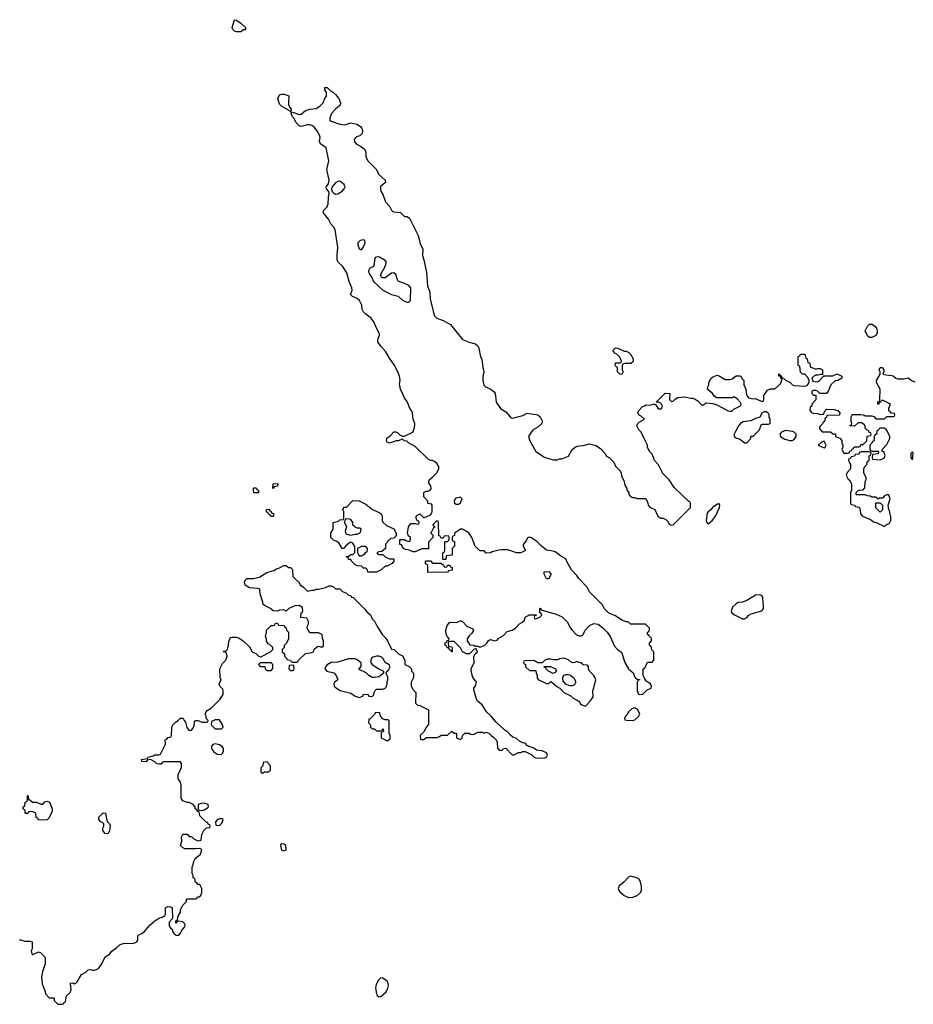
# Model space of a CAD drawing. Header units: inches. Extents: x 1861287 to 2052918, y 204622 to 437896.
# Tile 154 of 215: x 1934195 to 1942497, y 346994 to 356142. Entities that reach past the tile are written whole.
import ezdxf

# ---------------------------------------------------------------- set-up
doc = ezdxf.new("R2010")
doc.units = ezdxf.units.IN
doc.header["$MEASUREMENT"] = 0
for name, color, linetype in [('B9334', 7, 'Continuous'), ('B9335', 7, 'Continuous'), ('B9344', 7, 'Continuous'), ('B9345', 7, 'Continuous')]:
    doc.layers.add(name, color=color, linetype=linetype)

msp = doc.modelspace()

# ---------------------------------------------------------------- linework, layer by layer
at = {"layer": 'B9334', "color": 5, "elevation": 180}
for points in [[(1934192.7, 347592.7), (1934210, 347592), (1934239.6, 347579.6), (1934290, 347582), (1934310, 347574), (1934312, 347510), (1934302, 347490), (1934310, 347454), (1934370, 347482), (1934391.1, 347471.1), (1934431.3, 347430), (1934431.3, 347370), (1934405.4, 347294.6), (1934398, 347250), (1934403.6, 347183.6), (1934431.6, 347111.6), (1934434, 347090), (1934470, 347054), (1934510, 347054), (1934514, 347050), (1934514, 347030), (1934550, 346994), (1934590, 346994), (1934602, 346998), (1934608, 347012), (1934622, 347018), (1934628.4, 347071.6), (1934660.4, 347099.6), (1934673.6, 347126.4), (1934666, 347190), (1934690, 347192), (1934704.7, 347184.7), (1934718, 347190), (1934730, 347202), (1934769.3, 347270.7), (1934808.4, 347291.6), (1934830, 347314), (1934850, 347318), (1934870, 347311), (1934890, 347311), (1934910, 347316), (1934928.7, 347330), (1934959, 347370), (1934990, 347436), (1935030, 347461), (1935052.5, 347487.5), (1935098.6, 347521.4), (1935129.4, 347550.6), (1935170, 347562.8), (1935250, 347559.1), (1935284.1, 347575.9), (1935292.7, 347590), (1935294, 347630), (1935302, 347638), (1935330, 347650.8), (1935352.1, 347667.9), (1935404, 347730), (1935449.5, 347770.5), (1935486.8, 347793.2), (1935517.2, 347802.8), (1935542, 347818), (1935548.7, 347830), (1935548.7, 347890), (1935570, 347902), (1935599.6, 347899.6), (1935612, 347890), (1935614, 347790), (1935583.6, 347756.4), (1935583.6, 347723.6), (1935598, 347698), (1935612.7, 347692.7), (1935614, 347670), (1935631.3, 347650), (1935650, 347636), (1935670, 347634.8), (1935690, 347656), (1935700.5, 347679.5), (1935726, 347710), (1935733.2, 347730), (1935726, 347746), (1935710, 347759), (1935670, 347766), (1935658, 347762), (1935650, 347746), (1935646, 347750), (1935646, 347770), (1935662, 347778), (1935668.4, 347811.6), (1935688, 347850), (1935688.4, 347871.6), (1935710, 347914), (1935746, 347950), (1935746, 347970), (1935750, 347974), (1935830, 347974), (1935842, 347978), (1935847.3, 347992.7), (1935870, 347994), (1935876.4, 348003.6), (1935887.3, 348032.7), (1935888, 348070), (1935870, 348106), (1935850, 348106), (1935842, 348122), (1935827.3, 348127.3), (1935822, 348162), (1935806, 348170), (1935806, 348190), (1935798, 348210), (1935798, 348270), (1935808, 348290), (1935808.4, 348311.6), (1935826, 348350), (1935875.3, 348390), (1935888, 348430), (1935879, 348439), (1935863.1, 348443.1), (1935830, 348438), (1935730, 348438), (1935706, 348450), (1935688, 348470), (1935702, 348510), (1935698, 348550), (1935710, 348574), (1935750, 348574), (1935770, 348554), (1935790, 348554), (1935814, 348530), (1935830, 348522), (1935850, 348514), (1935882, 348518), (1935888.4, 348571.6), (1935906, 348610), (1935930, 348634), (1935962, 348638), (1935966, 348650), (1935962, 348662), (1935947.3, 348667.3), (1935942, 348682), (1935927.3, 348687.3), (1935870, 348746), (1935862, 348782), (1935850, 348786), (1935842, 348802), (1935826, 348810), (1935826, 348830), (1935806, 348850), (1935770, 348868), (1935750, 348868.7), (1935710, 348884), (1935694, 348910), (1935693.6, 349033.6), (1935684.7, 349064.7), (1935668, 349090), (1935666, 349110), (1935668.4, 349131.6), (1935698, 349190), (1935698, 349230), (1935690, 349246), (1935530, 349246), (1935518, 349242), (1935510, 349226), (1935490, 349226), (1935470, 349228), (1935450, 349248), (1935410, 349268), (1935378, 349262), (1935370, 349248), (1935330, 349248.7), (1935328, 349270), (1935382, 349278), (1935388.7, 349291.3), (1935436.4, 349303.6), (1935450, 349312), (1935487.3, 349312.7), (1935502, 349318), (1935548, 349410), (1935546, 349450), (1935562, 349458), (1935570, 349474), (1935602, 349478), (1935606, 349490), (1935607.3, 349567.3), (1935618, 349590), (1935643.1, 349616.9), (1935668.4, 349631.6), (1935690, 349654), (1935710, 349654), (1935714, 349650), (1935722, 349630), (1935734.8, 349614.8), (1935747.3, 349567.3), (1935770, 349538), (1935790, 349542), (1935803.1, 349556.9), (1935814.6, 349585.4), (1935820.4, 349619.6), (1935828.4, 349631.6), (1935851.1, 349631.1), (1935890, 349614), (1935930, 349614), (1935942, 349618), (1935946, 349630), (1935928, 349648), (1935928, 349670), (1935918, 349690), (1935926, 349710), (1935936.4, 349723.6), (1935974.6, 349745.4), (1936054.6, 349825.4), (1936086.3, 349873.7), (1936086.6, 349910), (1936081.5, 349921.5), (1936055.3, 349950), (1936048, 349970), (1936061.5, 350000)], [(1937136.7, 350000), (1937122, 349990), (1937112, 349970), (1937118, 349950), (1937138, 349930), (1937170.7, 349910.7), (1937270, 349886), (1937310, 349858), (1937350, 349844.7), (1937382, 349858), (1937390, 349874), (1937430, 349872), (1937438, 349858), (1937470, 349854), (1937486, 349870), (1937488, 349890), (1937498, 349910), (1937510, 349922), (1937570, 349922), (1937590, 349932), (1937598, 349942), (1937608.7, 349970), (1937608.7, 349990), (1937612, 350000)], [(1937839, 350000), (1937832.7, 349987.3), (1937832.7, 349952.7), (1937843.6, 349923.6), (1937874, 349890), (1937872.7, 349792.7), (1937890, 349774), (1937911.6, 349771.6), (1937994, 349730), (1937992.7, 349592.7), (1937972, 349570), (1937952.7, 349527.3), (1937914, 349490), (1937918, 349458), (1937930, 349454), (1937950, 349454), (1937970, 349474), (1938070, 349474), (1938096.4, 349483.6), (1938110, 349494), (1938170, 349494), (1938210, 349532), (1938230, 349514), (1938250, 349514), (1938254, 349510), (1938254, 349470), (1938290, 349454), (1938306, 349470), (1938307.3, 349492.7), (1938330, 349512), (1938370, 349514), (1938383.6, 349503.6), (1938410, 349502), (1938450, 349522), (1938490, 349522), (1938510, 349514), (1938530, 349522), (1938552.7, 349512.7), (1938574, 349490), (1938596.9, 349476.9), (1938622, 349450), (1938632, 349430), (1938632.7, 349372.7), (1938650, 349354), (1938670, 349354), (1938682, 349358), (1938688.4, 349371.6), (1938710, 349374), (1938770, 349312), (1938790, 349312), (1938830, 349332), (1938850, 349332), (1938870, 349342), (1938890, 349342), (1938951.6, 349311.6), (1938974, 349290), (1938990, 349284.7), (1939030, 349281), (1939070, 349284.7), (1939088.4, 349291.6), (1939098, 349310), (1939088, 349330), (1939050, 349349), (1938995.3, 349355.3), (1938970, 349374), (1938914, 349394), (1938890, 349419), (1938864.7, 349424.7), (1938839, 349439), (1938810, 349464), (1938777.2, 349477.2), (1938753.2, 349493.2), (1938730, 349522), (1938701.2, 349541.2), (1938617.2, 349617.2), (1938575.3, 349670), (1938532.7, 349712.7), (1938490, 349775.3), (1938448, 349810), (1938438, 349830), (1938414.6, 349914.6), (1938414, 349930), (1938430, 349952), (1938439.3, 349990), (1938430.5, 350000)], [(1939035.1, 350000), (1939090, 349974), (1939110, 349974), (1939130, 349992), (1939134, 349990), (1939185.4, 349945.4), (1939214, 349930), (1939251.6, 349891.6), (1939310, 349862), (1939336.9, 349836.9), (1939390, 349811.3), (1939405.4, 349785.4), (1939416.9, 349776.9), (1939450, 349764.7), (1939495.3, 349810), (1939522, 349850), (1939518, 349910), (1939530, 349934), (1939545.6, 350000)], [(1939356.6, 350000), (1939357.5, 349997.5), (1939358, 349982), (1939350, 349962), (1939330, 349954), (1939310, 349954), (1939295.3, 349955.3), (1939268.7, 349968.7), (1939249, 349989), (1939245.3, 350000)], [(1939937.3, 350000), (1939932.7, 349987.3), (1939931.3, 349910), (1939941, 349881), (1939951.3, 349871.3), (1939984.7, 349875.3), (1940000, 349891.4)]]:
    msp.add_lwpolyline(points, dxfattribs=at)
for points in [[(1939910, 349748), (1939882, 349738), (1939852, 349710), (1939845.4, 349694.6), (1939822, 349670), (1939814, 349650), (1939818, 349638), (1939832.7, 349632.7), (1939890, 349632), (1939910, 349638), (1939948, 349670), (1939955.3, 349690), (1939938, 349730)], [(1936050, 349638), (1936010, 349638), (1935978, 349622), (1935974, 349590), (1936010, 349554), (1936070, 349554), (1936086, 349570), (1936076.4, 349596.4)], [(1937530, 349706), (1937498, 349702), (1937492.7, 349687.3), (1937450, 349646), (1937438, 349642), (1937434, 349610), (1937454, 349590), (1937454, 349570), (1937470, 349554), (1937490, 349554), (1937510, 349534), (1937550, 349534), (1937562, 349538), (1937566, 349550), (1937572.7, 349552.7), (1937574, 349530), (1937558, 349522), (1937554, 349510), (1937554, 349470), (1937610, 349442), (1937638, 349462), (1937636.4, 349496.4), (1937626, 349510), (1937626, 349630), (1937616.4, 349636.4), (1937590, 349638), (1937570, 349646), (1937546, 349670), (1937542, 349702)], [(1936010, 349415.3), (1935990, 349408), (1935978, 349390), (1935978, 349370), (1935999.8, 349339.8), (1936030, 349318.8), (1936050, 349314.8), (1936070, 349318.8), (1936081.2, 349330), (1936089.2, 349350), (1936089, 349370), (1936075.3, 349390), (1936050, 349404)], [(1936490, 349246), (1936458, 349242), (1936454, 349210), (1936434, 349190), (1936434, 349150), (1936450, 349142), (1936470, 349154), (1936510, 349154), (1936526, 349170), (1936526, 349210), (1936507.3, 349227.3), (1936502, 349242)], [(1934390, 348854), (1934410, 348854), (1934430, 348874), (1934450, 348882), (1934471.1, 348871.1), (1934498, 348810), (1934498, 348790), (1934470, 348726), (1934450, 348708), (1934370, 348706), (1934362, 348722), (1934348.4, 348728.4), (1934346, 348770), (1934310, 348786), (1934278, 348782), (1934270, 348766), (1934250, 348766), (1934246, 348770), (1934246, 348790), (1934242, 348802), (1934227.3, 348807.3), (1934226, 348830), (1934242, 348838), (1934247.3, 348872.7), (1934262, 348878), (1934266, 348890), (1934266, 348930), (1934270, 348934), (1934274, 348930), (1934278, 348898), (1934290, 348894), (1934312.7, 348872.7), (1934350, 348872)], [(1935910, 348862), (1935879.6, 348860.4), (1935854, 348850), (1935854, 348810), (1935858, 348798), (1935890, 348794), (1935910, 348802), (1935940.4, 348819.6), (1935948, 348830), (1935946, 348850)], [(1935010, 348578), (1934990, 348582), (1934968.7, 348610), (1934968, 348630), (1934978, 348650), (1934975.3, 348675.3), (1934950, 348688), (1934929, 348710), (1934930, 348732), (1934970, 348772), (1934990.9, 348770.9), (1935004.7, 348704.7), (1935012, 348690), (1935030, 348672), (1935034.4, 348654.4), (1935030, 348606), (1935018, 348582)], [(1936050, 348718), (1936034, 348710), (1936014, 348690), (1936018, 348658), (1936050, 348654), (1936070, 348674), (1936078, 348690), (1936086, 348710), (1936076.4, 348716.4)], [(1936630, 348484.2), (1936621.8, 348478.2), (1936617, 348470), (1936627.6, 348427.6), (1936650, 348419.6), (1936670, 348428.5), (1936667, 348470), (1936650, 348482.4)], [(1939870, 348185.2), (1939850, 348174), (1939806.8, 348130), (1939764.6, 348095.4), (1939755.5, 348070), (1939761.6, 348050), (1939770, 348039.1), (1939810, 348004.4), (1939850, 347987.2), (1939890, 347987.9), (1939930, 348004.7), (1939959.7, 348030), (1939971.3, 348050), (1939971.5, 348090), (1939962.9, 348130), (1939950, 348156), (1939929.7, 348169.6)], [(1937550, 347239.6), (1937524, 347216), (1937505.2, 347174.7), (1937500.3, 347150), (1937505.3, 347105.3), (1937516.7, 347076.7), (1937530, 347064), (1937550, 347068), (1937598.7, 347110), (1937615.5, 347144.5), (1937620.4, 347170), (1937619.2, 347190), (1937609.7, 347210), (1937570, 347238)]]:
    msp.add_lwpolyline(points, close=True, dxfattribs=at)
at = {"layer": 'B9335', "color": 5, "elevation": 180}
for points in [[(1936210, 356028), (1936190, 356035.3), (1936175.3, 356050), (1936169.2, 356070), (1936190, 356142), (1936210, 356138), (1936250, 356111), (1936294, 356070), (1936291.3, 356048.7), (1936272.7, 356047.3), (1936250, 356028)], [(1936718, 355282), (1936710, 355286), (1936699, 355299), (1936630, 355335.3), (1936610, 355358), (1936594, 355410), (1936610, 355444.7), (1936629.4, 355450.6), (1936650.5, 355450.5), (1936694.4, 355434.4), (1936696, 355410), (1936690.7, 355390), (1936693.7, 355353.7), (1936705.4, 355325.4), (1936718, 355310), (1936714, 355290)], [(1937170, 354642), (1937150, 354639), (1937130, 354625.2), (1937098.8, 354590), (1937090.7, 354570), (1937094, 354550), (1937114.8, 354530), (1937130, 354521.6), (1937150, 354523), (1937189.3, 354550), (1937209.2, 354570), (1937219, 354590), (1937208.7, 354610)], [(1937390, 354097.2), (1937358, 354090), (1937334.8, 354070), (1937334.8, 354050), (1937350, 354012), (1937370, 354004.7), (1937390, 354032), (1937405.2, 354070), (1937402, 354090)], [(1937530, 353938.4), (1937505.1, 353934.9), (1937498.8, 353930), (1937490.7, 353910), (1937487.3, 353870), (1937481, 353850), (1937446.7, 353833.3), (1937434.9, 353810), (1937441.5, 353781.5), (1937465.7, 353745.7), (1937482.4, 353710), (1937570, 353628.2), (1937650, 353588.2), (1937712.1, 353572.1), (1937750, 353537.3), (1937790, 353517.3), (1937810, 353517.3), (1937826.3, 353533.7), (1937829.4, 353650), (1937810, 353672), (1937770, 353692.3), (1937711.7, 353711.7), (1937703.8, 353723.8), (1937690, 353773.2), (1937670, 353789.6), (1937650, 353786), (1937590, 353744.4), (1937570, 353742.6), (1937555.1, 353750), (1937547.8, 353770), (1937591.3, 353850), (1937602.7, 353890), (1937590, 353905.2)], [(1939810, 353062), (1939830, 353062), (1939854, 353050), (1939870, 353034), (1939894, 352990), (1939892.7, 352967.3), (1939871.6, 352948.4), (1939812.7, 352947.3), (1939798, 352942), (1939792.7, 352927.3), (1939792, 352890), (1939802, 352870), (1939790, 352846), (1939770, 352848), (1939748, 352870), (1939747.3, 352907.3), (1939728, 352930), (1939730, 352954), (1939770, 352954), (1939782, 352958), (1939786, 352970), (1939770, 353006), (1939746, 353030), (1939723.1, 353043.1), (1939706, 353070), (1939730, 353092), (1939751.6, 353091.6)], [(1936550, 351786), (1936546, 351790), (1936548.9, 351831.1), (1936590, 351834), (1936594, 351830), (1936591.1, 351808.9), (1936558, 351802)], [(1936370, 351746), (1936366, 351770), (1936366, 351790), (1936370, 351794), (1936391.6, 351791.6), (1936398, 351778), (1936414, 351770), (1936414, 351750), (1936410, 351746)], [(1937530, 351174), (1937570, 351174), (1937591.6, 351151.6), (1937630, 351132), (1937671.6, 351131.6), (1937672, 351110), (1937654, 351090), (1937610, 351066), (1937590, 351066), (1937554, 351030), (1937510, 351008), (1937428.4, 351008.4), (1937426, 351030), (1937410, 351046), (1937390, 351046), (1937370, 351066), (1937332.7, 351067.3), (1937310, 351078), (1937278, 351110), (1937270, 351126), (1937250, 351128), (1937246, 351146), (1937228, 351150), (1937230, 351154), (1937250, 351154), (1937270, 351172), (1937290, 351174), (1937307.3, 351192.7), (1937308.4, 351248.4), (1937290, 351278), (1937270, 351288), (1937258, 351282), (1937222, 351250), (1937210, 351228), (1937190, 351228), (1937160.4, 351280.4), (1937136.4, 351296.4), (1937110, 351306), (1937086, 351330), (1937086, 351370), (1937106, 351410), (1937106, 351470), (1937156.4, 351483.6), (1937170, 351494), (1937202, 351498), (1937206, 351510), (1937206, 351570), (1937198, 351590), (1937200.4, 351599.6), (1937210, 351614), (1937230, 351614), (1937290, 351674), (1937350, 351672), (1937410, 351642), (1937474, 351590), (1937539.8, 351559.8), (1937552, 351550), (1937562, 351530), (1937562, 351490), (1937570, 351474), (1937603.6, 351443.6), (1937671.1, 351411.1), (1937691.6, 351371.6), (1937692, 351348), (1937670, 351326), (1937638, 351322), (1937634, 351310), (1937618, 351302), (1937612.7, 351287.3), (1937594, 351270), (1937594, 351230), (1937559.6, 351200.4), (1937530, 351198), (1937514, 351190), (1937518, 351178)], [(1938290, 351706), (1938250, 351695.3), (1938242, 351690), (1938232, 351670), (1938234, 351650), (1938250, 351642), (1938270, 351642), (1938290, 351654), (1938306, 351690)], [(1936550, 351526), (1936527.3, 351527.3), (1936522, 351542), (1936507.3, 351547.3), (1936502, 351562), (1936487.3, 351567.3), (1936487.3, 351592.7), (1936510, 351594), (1936518, 351578), (1936532.7, 351572.7), (1936538, 351558), (1936552.7, 351552.7), (1936554, 351530)], [(1937234, 351506), (1937218, 351502), (1937212, 351470), (1937232, 351430), (1937218, 351390), (1937224.7, 351364.7), (1937270, 351352), (1937310, 351362), (1937330, 351362), (1937362, 351378), (1937366, 351410), (1937356.4, 351416.4), (1937330, 351418), (1937310, 351426), (1937290, 351446), (1937288.7, 351470), (1937270, 351498)], [(1937370, 351248), (1937334, 351230), (1937332, 351190), (1937342, 351170), (1937350, 351162), (1937370, 351162), (1937400.4, 351179.6), (1937410, 351194), (1937422, 351198), (1937426, 351230), (1937410, 351246)], [(1938030, 351094), (1938110, 351094), (1938132.7, 351072.7), (1938138, 351058), (1938150, 351054), (1938162, 351058), (1938170, 351074), (1938190, 351074), (1938198, 351058), (1938211.6, 351051.6), (1938211.6, 351028.4), (1938178, 351022), (1938170, 351008), (1937990, 351006), (1937986, 351010), (1937986, 351070), (1937966, 351090), (1937966, 351110), (1937970, 351114), (1938010, 351114)], [(1939110, 350946), (1939088.4, 350948.4), (1939066, 350990), (1939067.3, 351012.7), (1939110, 351014), (1939130, 350994), (1939130, 350986)], [(1936530, 350168), (1936430, 350166), (1936414, 350150), (1936430, 350134), (1936472.7, 350132.7), (1936474, 350110), (1936490, 350094), (1936530, 350094), (1936547.3, 350112.7), (1936548, 350130), (1936548, 350150)], [(1936730, 350146), (1936698, 350142), (1936694, 350110), (1936710, 350094), (1936730, 350094), (1936742, 350098), (1936746, 350110), (1936742, 350142)], [(1939150, 350068), (1939108.9, 350088.9), (1939086, 350110), (1939082, 350122), (1939067.3, 350127.3), (1939067.3, 350132.7), (1939127.3, 350132.7), (1939174, 350110), (1939182, 350090), (1939170, 350078)]]:
    msp.add_lwpolyline(points, close=True, dxfattribs=at)
for points in [[(1940000, 350526), (1939870, 350526), (1939847.3, 350547.3), (1939830, 350548), (1939790, 350562), (1939730, 350602), (1939667.3, 350627.3), (1939626, 350670), (1939610, 350706), (1939490, 350826), (1939468, 350870), (1939388.9, 350948.9), (1939370, 350978), (1939322, 351030), (1939282, 351102), (1939270, 351134), (1939219.3, 351159.3), (1939170, 351197.2), (1939131.6, 351208.4), (1939090, 351214), (1939036, 351256), (1939002, 351290), (1938950, 351328.7), (1938930, 351335.3), (1938911.6, 351328.4), (1938899.8, 351300.2), (1938872.7, 351267.3), (1938872, 351250), (1938894, 351210), (1938851.1, 351188.9), (1938810, 351188.7), (1938730, 351215.3), (1938670, 351215.3), (1938646.4, 351213.6), (1938583.6, 351196.4), (1938567.3, 351187.3), (1938530, 351186), (1938510, 351206), (1938468.4, 351208.4), (1938426, 351250), (1938395.3, 351330), (1938370, 351368), (1938350, 351388), (1938310, 351408), (1938290, 351408), (1938234, 351370), (1938234, 351350), (1938218, 351342), (1938214, 351330), (1938214, 351310), (1938234, 351290), (1938234, 351250), (1938214, 351230), (1938212.7, 351167.3), (1938158, 351162), (1938152.7, 351127.3), (1938130, 351126), (1938126, 351130), (1938126, 351190), (1938142, 351198), (1938146, 351210), (1938146, 351290), (1938150, 351294), (1938170, 351294), (1938186, 351310), (1938186, 351330), (1938182, 351342), (1938150, 351346), (1938138, 351342), (1938130, 351326), (1938110, 351326), (1938102, 351342), (1938087.3, 351347.3), (1938086, 351470), (1938082, 351482), (1938070, 351486), (1938034, 351450), (1938038, 351438), (1938054, 351430), (1938038, 351422), (1938014, 351370), (1938032.7, 351352.7), (1938034, 351330), (1937992.7, 351287.3), (1937992.7, 351227.3), (1937930, 351226), (1937870, 351198), (1937850, 351198), (1937814.6, 351214.6), (1937780.4, 351220.4), (1937767.3, 351227.3), (1937747.3, 351247.3), (1937742, 351262), (1937727.3, 351267.3), (1937726, 351310), (1937730, 351314), (1937770, 351314), (1937783.6, 351303.6), (1937810, 351294), (1937822, 351298), (1937826, 351330), (1937807.3, 351347.3), (1937798, 351370), (1937806, 351430), (1937830, 351462), (1937870, 351462), (1937890, 351454), (1937902, 351458), (1937906, 351470), (1937902, 351482), (1937887.3, 351487.3), (1937878, 351510), (1937878, 351530), (1937883.1, 351536.9), (1937911.6, 351551.6), (1937950, 351514), (1938010, 351542), (1938018, 351550), (1938026, 351570), (1938026, 351630), (1938022, 351642), (1937990, 351646), (1937986, 351650), (1937986, 351670), (1937948.4, 351708.4), (1937948, 351750), (1937970, 351762), (1937990, 351762), (1938008.4, 351771.6), (1938016.4, 351783.6), (1938015.3, 351810), (1937996.4, 351836.4), (1937995.3, 351850), (1938002, 351870), (1938030, 351891.3), (1938068, 351930), (1938088, 351970), (1938088, 351990), (1938074.6, 352014.6), (1938050, 352038), (1938030, 352048), (1938010, 352048), (1937990, 352058), (1937870, 352175.3), (1937806, 352210), (1937790, 352226), (1937766, 352230), (1937750, 352246), (1937711.1, 352228.9), (1937691.6, 352228.4), (1937630, 352209), (1937610, 352218), (1937602, 352230), (1937605.2, 352254.8), (1937640.2, 352279.8), (1937670, 352311.3), (1937690, 352311.3), (1937705.4, 352305.4), (1937730, 352282), (1937750, 352272), (1937770, 352272), (1937848, 352310), (1937862, 352350), (1937865.2, 352390), (1937849.2, 352430), (1937844, 352490), (1937835.3, 352510), (1937819, 352530), (1937799, 352590), (1937770, 352628.7), (1937734, 352710), (1937724.7, 352755.3), (1937728.9, 352791.1), (1937722.7, 352830), (1937709.2, 352870), (1937674.5, 352934.5), (1937630, 352997.2), (1937596.6, 353056.6), (1937549.3, 353110), (1937521.2, 353150), (1937522.7, 353170), (1937537.2, 353210), (1937536, 353230), (1937510, 353275.3), (1937486.6, 353330), (1937460.9, 353370), (1937410, 353405.1), (1937386.6, 353430), (1937377.6, 353450), (1937374.3, 353490), (1937353.2, 353533.2), (1937330, 353552.7), (1937288, 353570), (1937268.7, 353590), (1937282.7, 353630), (1937280.9, 353650), (1937256.2, 353710), (1937234.5, 353790), (1937192.4, 353852.4), (1937153.3, 353890), (1937145.6, 353910), (1937142.9, 353950), (1937151.5, 354030), (1937125.2, 354190), (1937110, 354219), (1937084.8, 354244.8), (1937064.5, 354290), (1937015.1, 354350), (1937018, 354370), (1937050, 354403), (1937060.5, 354430), (1937062.6, 354490), (1937069.6, 354530), (1937067.2, 354547.2), (1937045.2, 354570), (1937042.7, 354590), (1937063.3, 354616.7), (1937069.6, 354650), (1937049.6, 354750), (1937066, 354830), (1937042, 354950), (1936988.7, 354990), (1936979, 355010), (1936985.2, 355050), (1936979.3, 355070), (1936954, 355114), (1936930, 355144), (1936910, 355159), (1936890, 355164), (1936870, 355164), (1936810, 355149.3), (1936790, 355155.3), (1936759, 355190), (1936744, 355224), (1936730, 355238), (1936718, 355270), (1936720.4, 355279.6), (1936730, 355282), (1936790, 355262), (1936810, 355264.7), (1936850, 355298), (1936890, 355311), (1936950, 355318), (1936982, 355338), (1937015.3, 355370), (1937030, 355414), (1937046, 355430), (1937046, 355470), (1937028.4, 355488.4), (1937030, 355511.3), (1937050, 355511.3), (1937081, 355481), (1937110, 355464.7), (1937130, 355446.8), (1937160.7, 355410), (1937176, 355370), (1937170.7, 355349.3), (1937127.9, 355312.1), (1937090.7, 355269.3), (1937074.8, 355230), (1937076, 355210), (1937090, 355198.8), (1937170.5, 355170.5), (1937215.5, 355164.5), (1937270, 355183.8), (1937326, 355170), (1937360.5, 355150), (1937374.4, 355130), (1937379.3, 355110), (1937376.7, 355083.3), (1937355.9, 355064.1), (1937324.9, 355055.1), (1937310, 355042), (1937301, 355030), (1937304.7, 355010), (1937322, 354990), (1937370, 354961), (1937398, 354938), (1937410.7, 354910), (1937410.6, 354870), (1937430.4, 354830.4), (1937510.4, 354750.4), (1937528, 354708), (1937591.3, 354650), (1937592, 354630), (1937547.3, 354592.7), (1937546, 354570), (1937550.8, 354550), (1937572.5, 354512.5), (1937594.8, 354450), (1937631, 354410), (1937650, 354372), (1937660.7, 354360.7), (1937670, 354356), (1937734, 354350), (1937770, 354314), (1937790, 354312), (1937816.9, 354296.9), (1937898, 354138), (1937910.7, 354090.7), (1937911, 354070), (1937938.8, 354010), (1937938, 353950), (1937951, 353910), (1937973.7, 353793.7), (1937982.8, 353670), (1938006, 353610), (1938007.1, 353547.1), (1938041, 353410), (1938050, 353392), (1938071.3, 353370), (1938130, 353347.3), (1938196, 353310), (1938310, 353171), (1938370, 353146), (1938430.7, 353130.7), (1938450, 353112), (1938461, 353090), (1938476, 353010), (1938487.1, 352987.1), (1938497.3, 352910), (1938504, 352890), (1938506.8, 352870), (1938498.8, 352830), (1938498.8, 352790), (1938507.5, 352747.5), (1938522, 352730), (1938572, 352710), (1938603.5, 352683.5), (1938610.8, 352670), (1938620.5, 352590), (1938661, 352530), (1938710, 352498.8), (1938750, 352451), (1938770, 352441), (1938870, 352466), (1938910, 352486), (1939010, 352472), (1939030, 352452), (1939051.3, 352410), (1939044.7, 352390), (1939010, 352355.3), (1938964.7, 352330), (1938946, 352310), (1938922, 352270), (1938934.8, 352230), (1938991.3, 352130), (1939070, 352078), (1939150, 352051.3), (1939190, 352052), (1939210, 352062), (1939230, 352062), (1939294.6, 352085.4), (1939328, 352150), (1939364.7, 352175.3), (1939390, 352182), (1939430, 352184.7), (1939490, 352202), (1939550, 352184.7), (1939595.3, 352155.3), (1939630, 352114), (1939645.4, 352085.4), (1939674, 352070), (1939714, 352030), (1939730, 351994), (1939772, 351950), (1939782, 351930), (1939785.4, 351905.4), (1939812, 351850), (1939812.7, 351832.7), (1939823.6, 351803.6), (1939834, 351790), (1939834, 351770), (1939854, 351750), (1939854, 351730), (1939874, 351710), (1939890, 351702), (1939910, 351702), (1939930, 351694), (1940000, 351692.9)], [(1940000, 352246), (1939968, 352310), (1939948, 352330), (1939928.7, 352370), (1939938, 352390), (1939950, 352402), (1939998, 352430), (1939970, 352458), (1939948.9, 352468.9), (1939938, 352490), (1939948, 352510), (1939976.4, 352543.6), (1940000, 352555.4)], [(1936061.5, 350000), (1936066, 350010), (1936058, 350030), (1936055.3, 350110), (1936080.2, 350159.8), (1936109, 350190), (1936122, 350230), (1936116.4, 350256.4), (1936110, 350266), (1936086, 350270), (1936090, 350274), (1936110, 350274), (1936126, 350290), (1936135.3, 350330), (1936136.4, 350363.6), (1936146, 350390), (1936158, 350402), (1936170, 350404.7), (1936210, 350404.7), (1936235.3, 350395.3), (1936270, 350372), (1936330, 350314), (1936354, 350270), (1936390, 350252), (1936410, 350232), (1936430, 350222), (1936436.4, 350223.6), (1936526, 350270), (1936546, 350290), (1936546, 350310), (1936526, 350330), (1936503.1, 350343.1), (1936488.4, 350368.4), (1936488, 350390), (1936478, 350410), (1936488, 350450), (1936488, 350470), (1936530, 350514), (1936550, 350514), (1936562, 350518), (1936570, 350534), (1936590, 350534), (1936598, 350518), (1936652.7, 350512.7), (1936658, 350498), (1936671.6, 350491.6), (1936674, 350470), (1936691.6, 350451.6), (1936691.6, 350388.4), (1936674, 350350), (1936652.7, 350327.3), (1936651.6, 350308.4), (1936634, 350290), (1936634, 350270), (1936654, 350250), (1936654, 350230), (1936674, 350210), (1936678, 350198), (1936711.6, 350191.6), (1936718, 350178), (1936730, 350174), (1936770, 350174), (1936782, 350178), (1936786, 350190), (1936850, 350254), (1936910, 350262), (1936926, 350270), (1936930, 350294), (1936960.4, 350319.6), (1936970, 350322), (1936990, 350314), (1937010, 350314), (1937016.4, 350323.6), (1937018, 350370), (1937007.3, 350392.7), (1937006, 350430), (1936970, 350446), (1936890, 350446), (1936866, 350490), (1936868.4, 350511.6), (1936878, 350530), (1936878, 350550), (1936862, 350582), (1936807.3, 350587.3), (1936808.4, 350631.6), (1936822, 350638), (1936826, 350650), (1936822, 350682), (1936790, 350698), (1936750, 350695.3), (1936694, 350670), (1936670, 350646), (1936650, 350658), (1936610, 350655.3), (1936590, 350648), (1936548.4, 350648.4), (1936526, 350670), (1936470, 350698), (1936458, 350710), (1936455.3, 350730), (1936428.9, 350808.9), (1936426, 350850), (1936410, 350858), (1936330, 350862), (1936290, 350888), (1936283.1, 350916.9), (1936290, 350934), (1936306, 350950), (1936368.4, 350951.6), (1936430, 350964.7), (1936450, 350982), (1936490, 351004.7), (1936556.4, 351023.6), (1936580.4, 351039.6), (1936596.4, 351043.6), (1936648.9, 351071.1), (1936670, 351071.3), (1936692.7, 351052.7), (1936711.6, 351051.6), (1936730, 351034), (1936734, 350970), (1936759.6, 350939.6), (1936790, 350914), (1936802, 350890), (1936830.7, 350870.7), (1936870, 350832), (1936910, 350842), (1936930, 350842), (1936948.9, 350851.1), (1936970, 350851.3), (1937034.6, 350865.4), (1937070, 350882), (1937090, 350882), (1937110, 350874), (1937130, 350854), (1937170, 350854), (1937194, 350830), (1937230, 350814), (1937250, 350794), (1937272.7, 350792.7), (1937278, 350778), (1937292.7, 350772.7), (1937403.6, 350663.6), (1937419.6, 350639.6), (1937452.7, 350612.7), (1937470, 350574), (1937490, 350554), (1937512, 350510), (1937562, 350430), (1937590, 350402), (1937612, 350370), (1937650, 350294), (1937674, 350290), (1937714, 350250), (1937751.1, 350231.1), (1937772, 350190), (1937774, 350150), (1937812, 350132), (1937834, 350110), (1937834, 350090), (1937854, 350070), (1937854, 350030), (1937839, 350000)], [(1938430.5, 350000), (1938404, 350030), (1938388.7, 350090), (1938389, 350110), (1938417.2, 350170), (1938415.3, 350224.7), (1938426, 350250), (1938448, 350270), (1938435.3, 350295.3), (1938430, 350298), (1938414, 350290), (1938374, 350250), (1938346, 350250), (1938308.9, 350268.9), (1938290, 350306), (1938230, 350366), (1938190, 350366), (1938178, 350362), (1938174, 350350), (1938178, 350318), (1938210, 350314), (1938214, 350310), (1938211.6, 350268.4), (1938206, 350270), (1938202, 350282), (1938187.3, 350287.3), (1938182, 350302), (1938167.3, 350307.3), (1938162, 350322), (1938147.3, 350327.3), (1938147.3, 350352.7), (1938162, 350358), (1938167.3, 350372.7), (1938182, 350378), (1938186, 350390), (1938168, 350408), (1938158, 350430), (1938155.3, 350470), (1938165.6, 350514.4), (1938190, 350544.7), (1938250, 350542.8), (1938290, 350557.3), (1938295.9, 350555.9), (1938310, 350550.8), (1938350, 350506.8), (1938403.6, 350483.6), (1938411.6, 350468.4), (1938396.9, 350443.1), (1938370, 350418), (1938352, 350390), (1938351.3, 350370), (1938375.3, 350335.3), (1938414, 350330), (1938430, 350322), (1938450, 350322), (1938470, 350312), (1938512.5, 350327.5), (1938535.3, 350350), (1938550, 350374), (1938560.4, 350379.6), (1938570, 350382), (1938610, 350371.3), (1938630, 350378), (1938645.2, 350394.8), (1938690, 350422), (1938722.7, 350457.3), (1938770, 350471), (1938802, 350490), (1938838, 350530), (1938859, 350541), (1938880.4, 350559.6), (1938888, 350570), (1938890, 350592), (1938930, 350612), (1938992.7, 350612.7), (1938992.7, 350607.3), (1938978, 350602), (1938974, 350590), (1938978, 350578), (1938990, 350574), (1939026, 350590), (1939046, 350610), (1939042, 350622), (1939026, 350630), (1939026, 350670), (1939030, 350674), (1939038, 350658), (1939179.8, 350619.8), (1939235.3, 350595.3), (1939285.4, 350545.4), (1939310, 350492), (1939326, 350470), (1939364.7, 350430), (1939390, 350416), (1939410, 350416), (1939419.3, 350420.7), (1939430, 350431.3), (1939449.5, 350470.5), (1939490, 350514.8), (1939530, 350531), (1939570, 350526), (1939613.2, 350493.2), (1939652.8, 350452.8), (1939681, 350410), (1939721.4, 350321.4), (1939750, 350291.3), (1939786, 350266), (1939818, 350170), (1939852, 350110), (1939892.7, 350072.7), (1939910, 350034), (1939930, 350014), (1939952.7, 350012.7), (1939952.7, 350007.3), (1939938, 350002), (1939937.3, 350000)], [(1937612, 350000), (1937615.3, 350010), (1937614.6, 350034.6), (1937598, 350070), (1937606, 350090), (1937620.4, 350099.6), (1937638, 350130), (1937628.4, 350148.4), (1937588.9, 350168.9), (1937568.9, 350208.9), (1937558, 350218), (1937530, 350228.7), (1937510, 350229), (1937479.8, 350220.2), (1937464.7, 350210), (1937458, 350190), (1937458, 350170), (1937470, 350152), (1937530, 350112), (1937574, 350090), (1937574, 350070), (1937550.9, 350049.1), (1937530, 350037.2), (1937490.6, 350029.4), (1937468, 350030), (1937438, 350050), (1937413.6, 350073.6), (1937350, 350106), (1937348, 350110), (1937367.3, 350132.7), (1937367.3, 350167.3), (1937330, 350195.3), (1937310, 350204), (1937250, 350204), (1937150, 350174), (1937090, 350169), (1937050.7, 350149.3), (1937036, 350130), (1937031, 350110), (1937048, 350088), (1937112.5, 350072.5), (1937136, 350050), (1937151.3, 350010), (1937136.7, 350000)], [(1939545.6, 350000), (1939548, 350010), (1939528.9, 350048.9), (1939488.7, 350090), (1939478, 350110), (1939478, 350130), (1939470, 350146), (1939430, 350148), (1939407.3, 350167.3), (1939388.4, 350168.4), (1939370, 350178), (1939351.6, 350168.4), (1939330, 350168), (1939310, 350178), (1939293.6, 350193.6), (1939250, 350208.7), (1939210, 350204), (1939190, 350194), (1939154.6, 350194.6), (1939130, 350202), (1939099.6, 350200.4), (1939070, 350188), (1939050, 350166), (1939010, 350166), (1938970, 350188), (1938890, 350186), (1938878, 350182), (1938874, 350170), (1938878, 350158), (1938892.7, 350152.7), (1938894, 350130), (1938930, 350094), (1938990, 350094), (1938992, 350070), (1939002, 350050), (1939003.6, 350023.6), (1939014, 350010), (1939035.1, 350000)], [(1940000, 350025.3), (1939986, 350050), (1939986, 350110), (1940000, 350117)], [(1939245.3, 350000), (1939242, 350010), (1939242, 350030), (1939248.9, 350051.1), (1939270, 350058), (1939290, 350058), (1939310.9, 350050.9), (1939334.4, 350034.4), (1939350, 350018), (1939356.6, 350000)]]:
    msp.add_lwpolyline(points, dxfattribs=at)
at = {"layer": 'B9344', "color": 5, "elevation": 180}
msp.add_lwpolyline([(1940000, 349891.4), (1940023.7, 349916.3), (1940062, 349930), (1940064, 349950), (1940055.3, 349970), (1940016.4, 349996.4), (1940014.4, 350000)], dxfattribs=at)
at = {"layer": 'B9345', "color": 5, "elevation": 180}
for points in [[(1942090, 353188), (1942070, 353206), (1942048, 353250), (1942070, 353294), (1942090, 353312), (1942110, 353312), (1942136.9, 353296.9), (1942155.3, 353275.3), (1942162, 353250), (1942161, 353230), (1942150, 353208.7), (1942110, 353188)], [(1941130, 352498), (1941110, 352498), (1941091.6, 352488.4), (1941070, 352448), (1941030, 352438), (1940986, 352414), (1940915.3, 352404.7), (1940892, 352390), (1940872, 352370), (1940843.6, 352316.4), (1940834, 352290), (1940834, 352270), (1940852.7, 352252.7), (1940870, 352252), (1940890, 352242), (1940930, 352211.3), (1940950, 352212), (1940986, 352250), (1940986, 352270), (1940990, 352274), (1941010, 352274), (1941068, 352330), (1941083.1, 352376.9), (1941096.4, 352383.6), (1941150, 352384.7), (1941166, 352390), (1941167.3, 352427.3), (1941158, 352450), (1941158, 352478), (1941146, 352490)], [(1941310, 352325.2), (1941272, 352310), (1941258, 352290), (1941264.9, 352264.9), (1941304.5, 352244.5), (1941350, 352231.3), (1941370, 352231.3), (1941390, 352242), (1941408.7, 352270), (1941408.7, 352290), (1941390, 352308.7), (1941374.8, 352314.8)], [(1942230, 352346), (1942190, 352346), (1942178, 352342), (1942172.7, 352327.3), (1942158, 352322), (1942154, 352290), (1942138, 352282), (1942134, 352270), (1942134, 352230), (1942118, 352222), (1942112.7, 352207.3), (1942094, 352190), (1942094, 352150), (1942098, 352138), (1942110, 352134), (1942170, 352134), (1942174, 352130), (1942170, 352108), (1942118, 352102), (1942114, 352070), (1942118, 352058), (1942190, 352052), (1942210, 352062), (1942230, 352074), (1942235.3, 352095.3), (1942226, 352114), (1942226, 352126), (1942206, 352130), (1942206, 352150), (1942250, 352194), (1942278, 352250), (1942278, 352270), (1942256.4, 352316.4), (1942242, 352342)], [(1941670, 352226), (1941643.6, 352216.4), (1941614, 352190), (1941670, 352164.7), (1941678, 352170), (1941686, 352190)], [(1942012.7, 352127.3), (1941998, 352122), (1941990, 352106), (1941958, 352102), (1941950, 352086), (1941918, 352082), (1941912.7, 352067.3), (1941898, 352062), (1941894, 352050), (1941903.6, 352023.6), (1941914, 352010), (1941914, 351970), (1941883.6, 351936.4), (1941874, 351910), (1941890, 351874), (1941903.6, 351863.6), (1941922, 351830), (1941922, 351770), (1941914, 351750), (1941914, 351650), (1941918, 351638), (1941952.7, 351632.7), (1941958, 351618), (1941992.7, 351612.7), (1942002, 351590), (1942004.7, 351550), (1942024.7, 351530), (1942099.8, 351499.8), (1942132.7, 351472.7), (1942151.6, 351471.6), (1942230, 351434), (1942246, 351450), (1942276.5, 351463.5), (1942288.7, 351490), (1942288, 351528), (1942280.4, 351540.4), (1942278, 351570), (1942268.4, 351588.4), (1942262, 351630), (1942282, 351690), (1942270, 351726), (1942250, 351728), (1942230, 351718), (1942210, 351698), (1942183.6, 351696.4), (1942170, 351686), (1942150, 351706), (1942112.7, 351707.3), (1942096.4, 351716.4), (1942070, 351718), (1942050, 351726), (1941970, 351726), (1941966, 351730), (1941966, 351750), (1941986, 351770), (1942030, 351774), (1942047.3, 351792.7), (1942048, 351850), (1942058, 351870), (1942058, 351890), (1942038, 351930), (1942038, 351970), (1942046, 351990), (1942066, 352010), (1942067.3, 352032.7), (1942086, 352050), (1942086, 352090), (1942102, 352098), (1942106, 352110), (1942102, 352122), (1942090, 352126)], [(1942490, 352126), (1942474, 352110), (1942474, 352070), (1942490, 352054), (1942495.3, 352110)], [(1942190, 351566), (1942150, 351606), (1942150, 351654), (1942190, 351654), (1942212, 351630), (1942211.6, 351588.4)], [(1940690, 351646), (1940670, 351638), (1940632, 351610), (1940618, 351590), (1940590.9, 351569.1), (1940582.8, 351557.2), (1940571, 351490), (1940578, 351470), (1940590, 351458), (1940630, 351491), (1940659, 351530), (1940695.3, 351610), (1940698, 351630)], [(1941070, 350799.5), (1941030, 350795.6), (1940950, 350746.6), (1940910, 350731.5), (1940870, 350726), (1940850, 350716), (1940817.5, 350682.5), (1940804, 350650), (1940811, 350630), (1940830, 350614.8), (1940910, 350576.3), (1940930, 350576.3), (1940950, 350588), (1940970, 350608.2), (1940990, 350620.4), (1941089, 350650), (1941098.9, 350661.1), (1941104.5, 350670), (1941105.6, 350690), (1941098.4, 350770), (1941090, 350792.7)]]:
    msp.add_lwpolyline(points, close=True, dxfattribs=at)
for points in [[(1940000, 352555.4), (1940016.4, 352563.6), (1940050, 352561), (1940092.7, 352572.7), (1940103.6, 352563.6), (1940127.5, 352527.5), (1940150, 352526), (1940158, 352530), (1940168, 352550), (1940154.6, 352574.6), (1940130, 352588), (1940107.3, 352587.3), (1940190, 352671.3), (1940234, 352670), (1940232.7, 352612.7), (1940250, 352594), (1940270, 352602), (1940283.1, 352616.9), (1940308.4, 352631.6), (1940370, 352638), (1940430, 352624.7), (1940450, 352624.7), (1940470, 352616), (1940498, 352598), (1940530, 352564.7), (1940550, 352564.7), (1940570, 352582), (1940635.3, 352575.3), (1940670, 352564.7), (1940770, 352511.3), (1940785.4, 352505.4), (1940810, 352504.7), (1940830, 352522), (1940890, 352554), (1940898, 352570), (1940888, 352590), (1940860.4, 352620.4), (1940830, 352638), (1940810, 352628), (1940670, 352628), (1940645.2, 352645.2), (1940630, 352668), (1940586, 352710), (1940588, 352730), (1940598, 352750), (1940598, 352770), (1940618, 352810), (1940630, 352822), (1940670, 352838), (1940691.6, 352831.6), (1940750, 352798), (1940790, 352798), (1940813.6, 352806.4), (1940850, 352832), (1940890, 352832), (1940905.4, 352805.4), (1940922, 352790), (1940922, 352750), (1940942, 352710), (1940943.6, 352676.4), (1940951, 352650), (1940966, 352630), (1941010, 352618), (1941030, 352622), (1941090, 352594), (1941102, 352598), (1941107.3, 352612.7), (1941108.7, 352650), (1941141.2, 352698.8), (1941170, 352712), (1941210, 352712), (1941262, 352758), (1941278, 352798), (1941266, 352814), (1941266, 352826), (1941246, 352830), (1941246, 352850), (1941250, 352854), (1941258, 352838), (1941270, 352834), (1941274, 352814), (1941290, 352812), (1941310, 352792), (1941350, 352774), (1941374, 352750), (1941390, 352742), (1941490, 352736), (1941514.6, 352745.4), (1941528, 352770), (1941528, 352790), (1941516.4, 352816.4), (1941488, 352848), (1941466, 352850), (1941447.3, 352867.3), (1941442, 352922), (1941426, 352930), (1941428.4, 353011.6), (1941442, 353018), (1941450, 353034), (1941490, 353034), (1941498, 352998), (1941512, 352990), (1941518, 352958), (1941534, 352950), (1941538, 352918), (1941590, 352894), (1941610, 352902), (1941630, 352902), (1941652, 352890), (1941654, 352846), (1941630, 352846), (1941610, 352838), (1941590, 352838), (1941574, 352830), (1941554, 352810), (1941564.7, 352784.7), (1941590, 352778), (1941610, 352782), (1941626, 352790), (1941666, 352834), (1941750, 352834), (1941790, 352852), (1941834, 352830), (1941834, 352810), (1941794, 352790), (1941772, 352788), (1941731.6, 352748.4), (1941704.7, 352690), (1941690.5, 352669.5), (1941628.9, 352668.9), (1941606, 352690), (1941590, 352698), (1941570, 352698), (1941554, 352690), (1941554, 352670), (1941570, 352654), (1941592, 352652), (1941592, 352610), (1941554, 352570), (1941554, 352550), (1941538, 352542), (1941534, 352510), (1941554, 352490), (1941565.4, 352485.4), (1941610, 352482), (1941630, 352474), (1941662, 352478), (1941678, 352510), (1941690, 352522), (1941761, 352521), (1941794, 352510), (1941814, 352490), (1941810, 352468), (1941694, 352466), (1941690, 352446), (1941678, 352442), (1941672.7, 352407.3), (1941658, 352402), (1941652.7, 352387.3), (1941630, 352366), (1941622, 352350), (1941630, 352334), (1941650, 352314), (1941727.3, 352312.7), (1941750, 352294), (1941770, 352294), (1941774, 352290), (1941774, 352270), (1941812.7, 352252.7), (1941831.6, 352231.6), (1941832, 352210), (1941842, 352190), (1941842, 352170), (1941834, 352150), (1941850, 352114), (1941890, 352114), (1941902, 352118), (1941907.3, 352132.7), (1941922, 352138), (1941927.3, 352152.7), (1941942, 352158), (1941947.3, 352172.7), (1941990, 352174), (1942002, 352178), (1942010, 352194), (1942030, 352194), (1942066, 352230), (1942067.3, 352272.7), (1942102, 352278), (1942106, 352290), (1942102, 352302), (1942087.3, 352307.3), (1942082, 352322), (1942067.3, 352327.3), (1942050, 352346), (1942048, 352370), (1942040.4, 352380.4), (1942016.4, 352396.4), (1941983.6, 352396.4), (1941950, 352366), (1941907.3, 352367.3), (1941910, 352374), (1941922, 352378), (1941926, 352390), (1941918, 352410), (1941918, 352450), (1941930, 352474), (1942010, 352474), (1942031.6, 352471.6), (1942050, 352462), (1942110, 352462), (1942130, 352454), (1942150, 352434), (1942230, 352434), (1942250, 352454), (1942310, 352454), (1942322, 352458), (1942326, 352470), (1942322, 352482), (1942290, 352486), (1942282, 352502), (1942268.4, 352508.4), (1942268.4, 352531.6), (1942286, 352570), (1942210, 352606), (1942198, 352602), (1942192, 352588), (1942178, 352582), (1942172.7, 352567.3), (1942166, 352570), (1942167.3, 352592.7), (1942182, 352598), (1942186, 352610), (1942188, 352710), (1942155.3, 352770), (1942155.3, 352790), (1942188, 352850), (1942188, 352870), (1942178, 352890), (1942190, 352912), (1942210, 352911.3), (1942222, 352890), (1942222, 352870), (1942214, 352850), (1942242, 352842), (1942296.9, 352836.9), (1942310, 352832), (1942334, 352810), (1942350, 352806), (1942410, 352806), (1942450, 352813.4), (1942485.8, 352785.8), (1942510, 352777.3)], [(1940000, 351692.9), (1940012.7, 351692.7), (1940031.6, 351651.6), (1940032, 351630), (1940050, 351612), (1940094, 351590), (1940122, 351530), (1940150, 351512), (1940171.6, 351511.6), (1940198, 351498), (1940218, 351478), (1940230, 351454), (1940250, 351444.7), (1940266, 351450), (1940426, 351610), (1940426, 351650), (1940422, 351662), (1940410, 351666), (1940276.4, 351796.4), (1940230, 351868), (1940170, 351926), (1940130, 352006), (1940088.4, 352048.4), (1940087.3, 352067.3), (1940078, 352090), (1940070, 352106), (1940050, 352126), (1940028.4, 352168.4), (1940028, 352190), (1940000, 352246)], [(1940000, 350117), (1940002, 350118), (1940027.3, 350172.7), (1940070, 350174), (1940086, 350190), (1940086, 350270), (1940068.4, 350288.4), (1940062, 350322), (1940050, 350326), (1940047.3, 350332.7), (1940046, 350350), (1940066, 350370), (1940066, 350390), (1940062, 350402), (1940047.3, 350407.3), (1940042, 350422), (1940026, 350430), (1940026, 350450), (1940042, 350458), (1940046, 350490), (1940010, 350526), (1940000, 350526)], [(1940014.4, 350000), (1940000, 350025.3)]]:
    msp.add_lwpolyline(points, dxfattribs=at)

doc.saveas('drawing.dxf')
